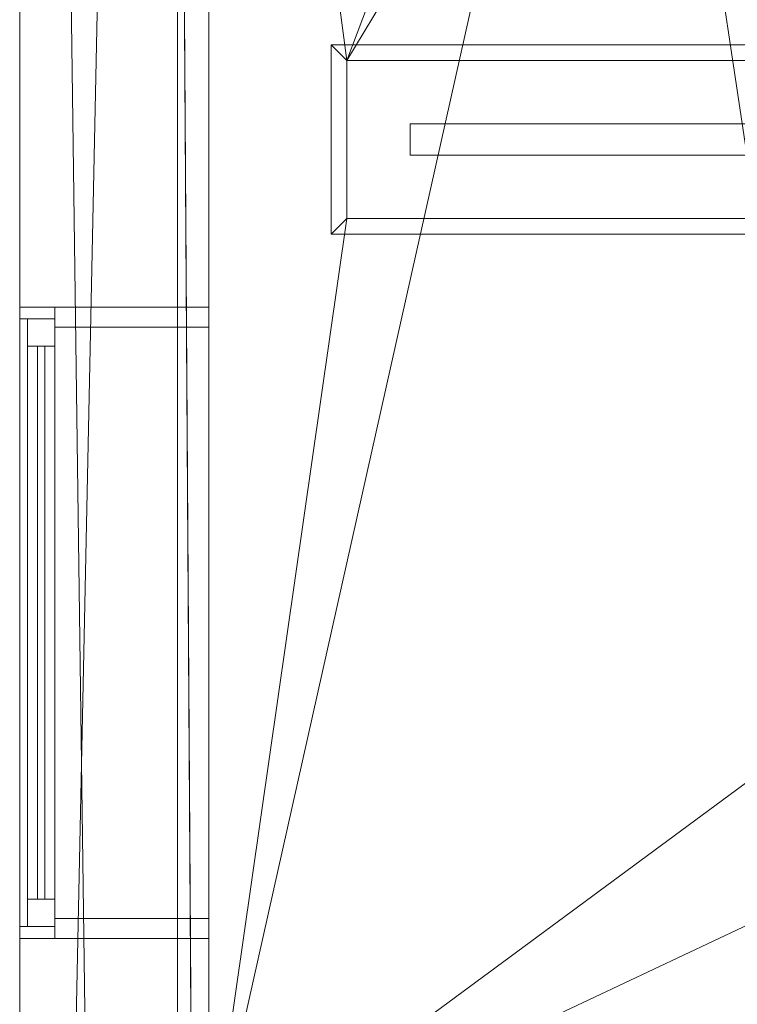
# Model space of a CAD drawing. Header units: inches. Extents: x 15 to 638, y -384 to 556.
# Tile 243 of 256: x 24 to 69, y 139 to 201. Entities that reach past the tile are written whole.
import ezdxf

# ---------------------------------------------------------------- set-up
doc = ezdxf.new("R2010")
doc.units = ezdxf.units.IN
doc.header["$MEASUREMENT"] = 0
for name, color, linetype, lineweight in [('A-CLNG', 13, 'Continuous', 9), ('A-FLOR', 192, 'Continuous', 9), ('A-GLAZ', 151, 'Continuous', 9), ('A-ROOF', 132, 'Continuous', 9), ('A-WALL', 90, 'Continuous', 9), ('E-LITE-EQPM', 6, 'Continuous', 9)]:
    doc.layers.add(name, color=color, linetype=linetype, lineweight=lineweight)

# ---------------------------------------------------------------- blocks, each defined once
blk = doc.blocks.new('Planitar-Fixed - Default 1-5505658-_3D_')
at = {"layer": 'A-GLAZ'}
mesh = blk.add_polyface(dxfattribs=at)
corners = [(-20, 6.512, 84), (20, 6.512, 84), (20, 6.512, 36), (-20, 6.512, 36), (-19.252, 6.512, 83.252), (-19.252, 6.512, 36.748), (19.252, 6.512, 36.748), (19.252, 6.512, 83.252)]
mesh.append_faces([[corners[k] for k in face] for face in [(0, 4, 5, 3), (3, 5, 6, 2)]], dxfattribs={"vtx0": -1, "vtx2": -1})
mesh.append_faces([[corners[k] for k in face] for face in [(7, 4, 0, 1), (6, 7, 1, 2)]], dxfattribs={"vtx1": -1, "vtx3": -1})
mesh = blk.add_polyface(dxfattribs=at)
corners = [(-20, 6.512, 84), (-20, 4.28, 84), (20, 4.28, 84), (20, 6.512, 84)]
mesh.append_faces([[corners[k] for k in face] for face in [(0, 1, 2, 3)]])
mesh = blk.add_polyface(dxfattribs=at)
corners = [(20, 6.512, 36), (20, 4.28, 36), (-20, 4.28, 36), (-20, 6.512, 36)]
mesh.append_faces([[corners[k] for k in face] for face in [(0, 1, 2, 3)]])
mesh = blk.add_polyface(dxfattribs=at)
corners = [(-20, 6.512, 36), (-20, 4.28, 36), (-20, 4.28, 84), (-20, 6.512, 84)]
mesh.append_faces([[corners[k] for k in face] for face in [(0, 1, 2, 3)]])
mesh = blk.add_polyface(dxfattribs=at)
corners = [(-19.252, 6.512, 83.252), (-19.252, 4.28, 83.252), (-19.252, 4.28, 36.748), (-19.252, 6.512, 36.748)]
mesh.append_faces([[corners[k] for k in face] for face in [(0, 1, 2, 3)]])
mesh = blk.add_polyface(dxfattribs=at)
corners = [(-19.252, 6.512, 36.748), (-19.252, 4.28, 36.748), (19.252, 4.28, 36.748), (19.252, 6.512, 36.748)]
mesh.append_faces([[corners[k] for k in face] for face in [(0, 1, 2, 3)]])
mesh = blk.add_polyface(dxfattribs=at)
corners = [(19.252, 6.512, 83.252), (19.252, 4.28, 83.252), (-19.252, 4.28, 83.252), (-19.252, 6.512, 83.252)]
mesh.append_faces([[corners[k] for k in face] for face in [(0, 1, 2, 3)]])
mesh = blk.add_polyface(dxfattribs=at)
corners = [(19.252, 6.512, 36.748), (19.252, 4.28, 36.748), (19.252, 4.28, 83.252), (19.252, 6.512, 83.252)]
mesh.append_faces([[corners[k] for k in face] for face in [(0, 1, 2, 3)]])
mesh = blk.add_polyface(dxfattribs=at)
corners = [(20, 6.512, 84), (20, 4.28, 84), (20, 4.28, 36), (20, 6.512, 36)]
mesh.append_faces([[corners[k] for k in face] for face in [(0, 1, 2, 3)]])
mesh = blk.add_polyface(dxfattribs=at)
corners = [(-19.252, 6.012, 83.252), (19.252, 6.012, 83.252), (19.252, 6.012, 36.748), (-19.252, 6.012, 36.748), (-17.52, 6.012, 81.52), (-17.52, 6.012, 38.48), (17.52, 6.012, 38.48), (17.52, 6.012, 81.52)]
mesh.append_faces([[corners[k] for k in face] for face in [(0, 4, 5, 3), (3, 5, 6, 2)]], dxfattribs={"vtx0": -1, "vtx2": -1})
mesh.append_faces([[corners[k] for k in face] for face in [(7, 4, 0, 1), (6, 7, 1, 2)]], dxfattribs={"vtx1": -1, "vtx3": -1})
mesh = blk.add_polyface(dxfattribs=at)
corners = [(-19.252, 6.012, 83.252), (-19.252, 4.28, 83.252), (19.252, 4.28, 83.252), (19.252, 6.012, 83.252)]
mesh.append_faces([[corners[k] for k in face] for face in [(0, 1, 2, 3)]])
mesh = blk.add_polyface(dxfattribs=at)
corners = [(19.252, 6.012, 36.748), (19.252, 4.28, 36.748), (-19.252, 4.28, 36.748), (-19.252, 6.012, 36.748)]
mesh.append_faces([[corners[k] for k in face] for face in [(0, 1, 2, 3)]])
mesh = blk.add_polyface(dxfattribs=at)
corners = [(-19.252, 6.012, 36.748), (-19.252, 4.28, 36.748), (-19.252, 4.28, 83.252), (-19.252, 6.012, 83.252)]
mesh.append_faces([[corners[k] for k in face] for face in [(0, 1, 2, 3)]])
mesh = blk.add_polyface(dxfattribs=at)
corners = [(-17.52, 6.012, 81.52), (-17.52, 4.28, 81.52), (-17.52, 4.28, 38.48), (-17.52, 6.012, 38.48)]
mesh.append_faces([[corners[k] for k in face] for face in [(0, 1, 2, 3)]])
mesh = blk.add_polyface(dxfattribs=at)
corners = [(-17.52, 6.012, 38.48), (-17.52, 4.28, 38.48), (17.52, 4.28, 38.48), (17.52, 6.012, 38.48)]
mesh.append_faces([[corners[k] for k in face] for face in [(0, 1, 2, 3)]])
mesh = blk.add_polyface(dxfattribs=at)
corners = [(17.52, 6.012, 81.52), (17.52, 4.28, 81.52), (-17.52, 4.28, 81.52), (-17.52, 6.012, 81.52)]
mesh.append_faces([[corners[k] for k in face] for face in [(0, 1, 2, 3)]])
mesh = blk.add_polyface(dxfattribs=at)
corners = [(17.52, 6.012, 38.48), (17.52, 4.28, 38.48), (17.52, 4.28, 81.52), (17.52, 6.012, 81.52)]
mesh.append_faces([[corners[k] for k in face] for face in [(0, 1, 2, 3)]])
mesh = blk.add_polyface(dxfattribs=at)
corners = [(19.252, 6.012, 83.252), (19.252, 4.28, 83.252), (19.252, 4.28, 36.748), (19.252, 6.012, 36.748)]
mesh.append_faces([[corners[k] for k in face] for face in [(0, 1, 2, 3)]])
at = {"layer": 'A-GLAZ', "transparency": 33554471}
mesh = blk.add_polyface(dxfattribs=at)
corners = [(17.52, 5.382, 81.52), (17.52, 5.382, 38.48), (-17.52, 5.382, 38.48), (-17.52, 5.382, 81.52)]
mesh.append_faces([[corners[k] for k in face] for face in [(0, 1, 2, 3)]])
mesh = blk.add_polyface(dxfattribs=at)
corners = [(-17.52, 5.382, 81.52), (-17.52, 4.909, 81.52), (17.52, 4.909, 81.52), (17.52, 5.382, 81.52)]
mesh.append_faces([[corners[k] for k in face] for face in [(0, 1, 2, 3)]])
mesh = blk.add_polyface(dxfattribs=at)
corners = [(17.52, 5.382, 38.48), (17.52, 4.909, 38.48), (-17.52, 4.909, 38.48), (-17.52, 5.382, 38.48)]
mesh.append_faces([[corners[k] for k in face] for face in [(0, 1, 2, 3)]])
mesh = blk.add_polyface(dxfattribs=at)
corners = [(-17.52, 5.382, 38.48), (-17.52, 4.909, 38.48), (-17.52, 4.909, 81.52), (-17.52, 5.382, 81.52)]
mesh.append_faces([[corners[k] for k in face] for face in [(0, 1, 2, 3)]])
mesh = blk.add_polyface(dxfattribs=at)
corners = [(17.52, 5.382, 81.52), (17.52, 4.909, 81.52), (17.52, 4.909, 38.48), (17.52, 5.382, 38.48)]
mesh.append_faces([[corners[k] for k in face] for face in [(0, 1, 2, 3)]])
mesh = blk.add_polyface(dxfattribs=at)
corners = [(-17.52, 4.909, 38.48), (17.52, 4.909, 38.48), (17.52, 4.909, 81.52), (-17.52, 4.909, 81.52)]
mesh.append_faces([[corners[k] for k in face] for face in [(0, 1, 2, 3)]])
at = {"layer": 'A-GLAZ'}
mesh = blk.add_polyface(dxfattribs=at)
corners = [(-20, 4.28, 84), (-20, 4.28, 36), (20, 4.28, 36), (20, 4.28, 84), (-19.252, 4.28, 83.252), (19.252, 4.28, 83.252), (19.252, 4.28, 36.748), (-19.252, 4.28, 36.748)]
mesh.append_faces([[corners[k] for k in face] for face in [(3, 5, 6, 2), (2, 6, 7, 1)]], dxfattribs={"vtx0": -1, "vtx2": -1})
mesh.append_faces([[corners[k] for k in face] for face in [(4, 5, 3, 0), (7, 4, 0, 1)]], dxfattribs={"vtx1": -1, "vtx3": -1})
mesh = blk.add_polyface(dxfattribs=at)
corners = [(-20, 4.28, 84), (20, 4.28, 84), (20, 4.28, 36), (-20, 4.28, 36), (-18.74, 4.28, 82.74), (-18.74, 4.28, 37.26), (18.74, 4.28, 37.26), (18.74, 4.28, 82.74)]
mesh.append_faces([[corners[k] for k in face] for face in [(0, 4, 5, 3), (3, 5, 6, 2)]], dxfattribs={"vtx0": -1, "vtx2": -1})
mesh.append_faces([[corners[k] for k in face] for face in [(7, 4, 0, 1), (6, 7, 1, 2)]], dxfattribs={"vtx1": -1, "vtx3": -1})
mesh = blk.add_polyface(dxfattribs=at)
corners = [(-20, 4.28, 84), (-20, -5.488, 84), (20, -5.488, 84), (20, 4.28, 84)]
mesh.append_faces([[corners[k] for k in face] for face in [(0, 1, 2, 3)]])
mesh = blk.add_polyface(dxfattribs=at)
corners = [(20, 4.28, 36), (20, -5.488, 36), (-20, -5.488, 36), (-20, 4.28, 36)]
mesh.append_faces([[corners[k] for k in face] for face in [(0, 1, 2, 3)]])
mesh = blk.add_polyface(dxfattribs=at)
corners = [(-20, 4.28, 36), (-20, -5.488, 36), (-20, -5.488, 84), (-20, 4.28, 84)]
mesh.append_faces([[corners[k] for k in face] for face in [(0, 1, 2, 3)]])
mesh = blk.add_polyface(dxfattribs=at)
corners = [(-19.252, 4.28, 83.252), (-19.252, 4.28, 36.748), (19.252, 4.28, 36.748), (19.252, 4.28, 83.252), (-17.52, 4.28, 81.52), (17.52, 4.28, 81.52), (17.52, 4.28, 38.48), (-17.52, 4.28, 38.48)]
mesh.append_faces([[corners[k] for k in face] for face in [(3, 5, 6, 2), (2, 6, 7, 1)]], dxfattribs={"vtx0": -1, "vtx2": -1})
mesh.append_faces([[corners[k] for k in face] for face in [(4, 5, 3, 0), (7, 4, 0, 1)]], dxfattribs={"vtx1": -1, "vtx3": -1})
mesh = blk.add_polyface(dxfattribs=at)
corners = [(-18.74, 4.28, 82.74), (-18.74, -5.488, 82.74), (-18.74, -5.488, 37.26), (-18.74, 4.28, 37.26)]
mesh.append_faces([[corners[k] for k in face] for face in [(0, 1, 2, 3)]])
mesh = blk.add_polyface(dxfattribs=at)
corners = [(-18.74, 4.28, 37.26), (-18.74, -5.488, 37.26), (18.74, -5.488, 37.26), (18.74, 4.28, 37.26)]
mesh.append_faces([[corners[k] for k in face] for face in [(0, 1, 2, 3)]])
mesh = blk.add_polyface(dxfattribs=at)
corners = [(18.74, 4.28, 82.74), (18.74, -5.488, 82.74), (-18.74, -5.488, 82.74), (-18.74, 4.28, 82.74)]
mesh.append_faces([[corners[k] for k in face] for face in [(0, 1, 2, 3)]])
mesh = blk.add_polyface(dxfattribs=at)
corners = [(18.74, 4.28, 37.26), (18.74, -5.488, 37.26), (18.74, -5.488, 82.74), (18.74, 4.28, 82.74)]
mesh.append_faces([[corners[k] for k in face] for face in [(0, 1, 2, 3)]])
mesh = blk.add_polyface(dxfattribs=at)
corners = [(20, 4.28, 84), (20, -5.488, 84), (20, -5.488, 36), (20, 4.28, 36)]
mesh.append_faces([[corners[k] for k in face] for face in [(0, 1, 2, 3)]])
mesh = blk.add_polyface(dxfattribs=at)
corners = [(-20, -5.488, 84), (-20, -5.488, 36), (20, -5.488, 36), (20, -5.488, 84), (-18.74, -5.488, 82.74), (18.74, -5.488, 82.74), (18.74, -5.488, 37.26), (-18.74, -5.488, 37.26)]
mesh.append_faces([[corners[k] for k in face] for face in [(3, 5, 6, 2), (2, 6, 7, 1)]], dxfattribs={"vtx0": -1, "vtx2": -1})
mesh.append_faces([[corners[k] for k in face] for face in [(4, 5, 3, 0), (7, 4, 0, 1)]], dxfattribs={"vtx1": -1, "vtx3": -1})
blk = doc.blocks.new('Recessed Fluorescent Light - Default 1-5513402-_3D_')
at = {"layer": 'E-LITE-EQPM'}
for p, q in [((-24, -6, 99), (-24, 6, 99)), ((-24, 6, 99), (24, 6, 99)), ((24, 6, 99), (24, 0, 99)), ((-23, 5, 99), (-23, -5, 99)), ((23, 5, 99), (-23, 5, 99)), ((23, 0, 99), (23, 5, 99)), ((19, 1, 99), (-19, 1, 99)), ((-19, 1, 99), (-19, -1, 99)), ((19, 0, 99), (19, 1, 99)), ((19, -1, 99), (19, 0, 99)), ((23, -5, 99), (23, 0, 99)), ((24, 0, 99), (24, -6, 99)), ((-19, -1, 99), (19, -1, 99)), ((-23, -5, 99), (23, -5, 99)), ((24, -6, 99), (-24, -6, 99))]:
    blk.add_line(p, q, dxfattribs=at)
mesh = blk.add_polyface(dxfattribs=at)
corners = [(-24, 6, 99), (-24, -6, 99), (24, -6, 99), (24, 6, 99)]
mesh.append_faces([[corners[k] for k in face] for face in [(0, 1, 2, 3)]])
mesh = blk.add_polyface(dxfattribs=at)
corners = [(24, -6, 98), (-24, -6, 98), (-24, 6, 98), (24, 6, 98)]
mesh.append_faces([[corners[k] for k in face] for face in [(0, 1, 2, 3)]])
mesh = blk.add_polyface(dxfattribs=at)
corners = [(24, 6, 99), (24, 6, 98), (-24, 6, 98), (-24, 6, 99)]
mesh.append_faces([[corners[k] for k in face] for face in [(0, 1, 2, 3)]])
mesh = blk.add_polyface(dxfattribs=at)
corners = [(-24, 6, 99), (-24, 6, 98), (-24, -6, 98), (-24, -6, 99)]
mesh.append_faces([[corners[k] for k in face] for face in [(0, 1, 2, 3)]])
mesh = blk.add_polyface(dxfattribs=at)
corners = [(-24, -6, 98), (24, -6, 98), (24, 0, 98), (24, 6, 98), (-24, 6, 98), (23, 5, 98), (23, 0, 98), (23, -5, 98), (-23, -5, 98), (-23, 5, 98)]
mesh.append_faces([[corners[k] for k in face] for face in [(8, 0, 1, 7), (7, 1, 2, 6)]], dxfattribs={"vtx0": -1, "vtx2": -1})
mesh.append_faces([[corners[k] for k in face] for face in [(3, 4, 9, 5), (8, 9, 4, 0), (2, 3, 5, 6)]], dxfattribs={"vtx1": -1, "vtx3": -1})
mesh = blk.add_polyface(dxfattribs=at)
corners = [(-24, -6, 96), (-24, 6, 96), (24, 6, 96), (24, 0, 96), (24, -6, 96), (23, 5, 96), (-23, 5, 96), (-23, -5, 96), (23, -5, 96), (23, 0, 96)]
mesh.append_faces([[corners[k] for k in face] for face in [(6, 1, 2, 5), (5, 2, 3, 9)]], dxfattribs={"vtx0": -1, "vtx2": -1})
mesh.append_faces([[corners[k] for k in face] for face in [(4, 0, 7, 8), (6, 7, 0, 1), (3, 4, 8, 9)]], dxfattribs={"vtx1": -1, "vtx3": -1})
mesh = blk.add_polyface(dxfattribs=at)
corners = [(24, 6, 98), (24, 6, 96), (-24, 6, 96), (-24, 6, 98)]
mesh.append_faces([[corners[k] for k in face] for face in [(0, 1, 2, 3)]])
mesh = blk.add_polyface(dxfattribs=at)
corners = [(-24, 6, 98), (-24, 6, 96), (-24, -6, 96), (-24, -6, 98)]
mesh.append_faces([[corners[k] for k in face] for face in [(0, 1, 2, 3)]])
mesh = blk.add_polyface(dxfattribs=at)
corners = [(24, -6, 99), (24, -6, 98), (24, 6, 98), (24, 6, 99)]
mesh.append_faces([[corners[k] for k in face] for face in [(0, 1, 2, 3)]])
mesh = blk.add_polyface(dxfattribs=at)
corners = [(24, 0, 98), (24, 0, 96), (24, 6, 96), (24, 6, 98)]
mesh.append_faces([[corners[k] for k in face] for face in [(0, 1, 2, 3)]])
mesh = blk.add_polyface(dxfattribs=at)
corners = [(-23, -5, 98), (-23, -5, 96), (-23, 5, 96), (-23, 5, 98)]
mesh.append_faces([[corners[k] for k in face] for face in [(0, 1, 2, 3)]])
mesh = blk.add_polyface(dxfattribs=at)
corners = [(-23, 5, 98), (-23, 5, 96), (23, 5, 96), (23, 5, 98)]
mesh.append_faces([[corners[k] for k in face] for face in [(0, 1, 2, 3)]])
mesh = blk.add_polyface(dxfattribs=at)
corners = [(23, 5, 98), (23, 5, 96), (23, 0, 96), (23, 0, 98)]
mesh.append_faces([[corners[k] for k in face] for face in [(0, 1, 2, 3)]])
mesh = blk.add_polyface(dxfattribs=at)
corners = [(23, 0, 98), (23, 0, 96), (23, -5, 96), (23, -5, 98)]
mesh.append_faces([[corners[k] for k in face] for face in [(0, 1, 2, 3)]])
mesh = blk.add_polyface(dxfattribs=at)
corners = [(24, -6, 98), (24, -6, 96), (24, 0, 96), (24, 0, 98)]
mesh.append_faces([[corners[k] for k in face] for face in [(0, 1, 2, 3)]])
mesh = blk.add_polyface(dxfattribs=at)
corners = [(23, -5, 98), (23, -5, 96), (-23, -5, 96), (-23, -5, 98)]
mesh.append_faces([[corners[k] for k in face] for face in [(0, 1, 2, 3)]])
mesh = blk.add_polyface(dxfattribs=at)
corners = [(-24, -6, 99), (-24, -6, 98), (24, -6, 98), (24, -6, 99)]
mesh.append_faces([[corners[k] for k in face] for face in [(0, 1, 2, 3)]])
mesh = blk.add_polyface(dxfattribs=at)
corners = [(-24, -6, 98), (-24, -6, 96), (24, -6, 96), (24, -6, 98)]
mesh.append_faces([[corners[k] for k in face] for face in [(0, 1, 2, 3)]])

msp = doc.modelspace()

# ---------------------------------------------------------------- block references
at = {"layer": 'A-GLAZ', "transparency": 33554471, "rotation": 89.99999999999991}
msp.add_blockref('Planitar-Fixed - Default 1-5505658-_3D_', (30.504, 162.75), dxfattribs=at)
at = {"layer": 'E-LITE-EQPM'}
msp.add_blockref('Recessed Fluorescent Light - Default 1-5513402-_3D_', (67.742, 193.375, 8), dxfattribs=at)

# ---------------------------------------------------------------- meshes
at = {"layer": 'A-CLNG'}
mesh = msp.add_polyface(dxfattribs=at)
corners = [(35.992, 264.375, 106.047), (35.992, 127.5, 106.047), (91.492, 127.5, 106.047), (91.492, 264.375, 106.047), (72.742, 257.186, 106.047), (72.742, 244.686, 106.047), (62.242, 244.686, 106.047), (62.242, 257.186, 106.047), (75.492, 156.625, 106.047), (87.992, 156.625, 106.047), (87.992, 146.125, 106.047), (75.492, 146.125, 106.047)]
mesh.append_faces([[corners[k] for k in face] for face in [(11, 1, 2, 10)]], dxfattribs={"vtx0": -1, "vtx2": -1})
mesh.append_faces([[corners[k] for k in face] for face in [(3, 4, 5, 9), (1, 11, 8, 6)]], dxfattribs={"vtx0": -1, "vtx2": -1, "vtx3": -1})
mesh.append_faces([[corners[k] for k in face] for face in [(6, 7, 0, 1), (3, 0, 7, 4), (5, 6, 8, 9), (9, 10, 2, 3)]], dxfattribs={"vtx1": -1, "vtx3": -1})
mesh = msp.add_polyface(dxfattribs=at)
corners = [(35.992, 264.375, 104), (91.492, 264.375, 104), (91.492, 127.5, 104), (35.992, 127.5, 104), (72.742, 257.186, 104), (62.242, 257.186, 104), (62.242, 244.686, 104), (72.742, 244.686, 104), (90.742, 198.375, 104), (44.742, 198.375, 104), (44.742, 188.375, 104), (90.742, 188.375, 104), (75.492, 156.625, 104), (75.492, 146.125, 104), (87.992, 146.125, 104), (87.992, 156.625, 104)]
mesh.append_faces([[corners[k] for k in face] for face in [(13, 3, 12), (4, 1, 7)]], dxfattribs={"vtx0": -1, "vtx1": -1})
mesh.append_faces([[corners[k] for k in face] for face in [(6, 9, 0, 5)]], dxfattribs={"vtx0": -1, "vtx1": -1, "vtx2": -1})
mesh.append_faces([[corners[k] for k in face] for face in [(7, 1, 8, 9)]], dxfattribs={"vtx0": -1, "vtx1": -1, "vtx3": -1})
mesh.append_faces([[corners[k] for k in face] for face in [(11, 15, 12), (2, 11, 8, 1), (9, 6, 7), (5, 0, 1, 4)]], dxfattribs={"vtx0": -1, "vtx2": -1})
mesh.append_faces([[corners[k] for k in face] for face in [(2, 14, 15, 11)]], dxfattribs={"vtx0": -1, "vtx2": -1, "vtx3": -1})
mesh.append_faces([[corners[k] for k in face] for face in [(10, 11, 12, 3)]], dxfattribs={"vtx1": -1, "vtx2": -1, "vtx3": -1})
mesh.append_faces([[corners[k] for k in face] for face in [(2, 3, 13, 14), (9, 10, 3, 0)]], dxfattribs={"vtx1": -1, "vtx3": -1})
mesh = msp.add_polyface(dxfattribs=at)
corners = [(35.992, 264.375, 106.047), (35.992, 264.375, 104), (35.992, 127.5, 104), (35.992, 127.5, 106.047)]
mesh.append_faces([[corners[k] for k in face] for face in [(0, 1, 2, 3)]])
mesh = msp.add_polyface(dxfattribs=at)
corners = [(44.742, 198.375, 106), (44.742, 198.375, 104), (90.742, 198.375, 104), (90.742, 198.375, 106)]
mesh.append_faces([[corners[k] for k in face] for face in [(0, 1, 2, 3)]])
mesh = msp.add_polyface(dxfattribs=at)
corners = [(44.742, 188.375, 106), (44.742, 188.375, 104), (44.742, 198.375, 104), (44.742, 198.375, 106)]
mesh.append_faces([[corners[k] for k in face] for face in [(0, 1, 2, 3)]])
mesh = msp.add_polyface(dxfattribs=at)
corners = [(90.742, 188.375, 106), (44.742, 188.375, 106), (44.742, 198.375, 106), (90.742, 198.375, 106)]
mesh.append_faces([[corners[k] for k in face] for face in [(0, 1, 2, 3)]])
mesh = msp.add_polyface(dxfattribs=at)
corners = [(90.742, 188.375, 106), (90.742, 188.375, 104), (44.742, 188.375, 104), (44.742, 188.375, 106)]
mesh.append_faces([[corners[k] for k in face] for face in [(0, 1, 2, 3)]])
at = {"layer": 'A-FLOR'}
mesh = msp.add_polyface(dxfattribs=at)
corners = [(34.992, -40.32, -2), (35.992, -40.32, -2), (35.992, 270, -2), (33.992, 270, -2), (33.992, 351, -2), (31.992, 351, -2), (31.992, 443, -2), (171.25, 443, -2), (171.25, 444, -2), (478.25, 444, -2), (478.25, 445.5, -2), (612, 445.5, -2), (612, 273.5, -2), (610, 273.5, -2), (610, -38.57, -2), (614.75, -38.57, -2), (614.75, -307.5, -2), (528, -307.5, -2), (528, -314.25, -2), (184.75, -314.25, -2), (184.75, -279.55, -2), (109.75, -279.55, -2), (109.75, -229.75, -2), (132.5, -229.75, -2), (132.5, -176.25, -2), (34.992, -176.25, -2)]
mesh.append_faces([[corners[k] for k in face] for face in [(14, 17, 24)]], dxfattribs={"vtx0": -1, "vtx1": -1, "vtx2": -1})
mesh.append_faces([[corners[k] for k in face] for face in [(20, 23, 24, 17)]], dxfattribs={"vtx0": -1, "vtx2": -1, "vtx3": -1})
mesh.append_faces([[corners[k] for k in face] for face in [(19, 20, 17, 18)]], dxfattribs={"vtx1": -1})
mesh.append_faces([[corners[k] for k in face] for face in [(1, 2, 14, 24), (13, 14, 2, 7)]], dxfattribs={"vtx1": -1, "vtx2": -1, "vtx3": -1})
mesh.append_faces([[corners[k] for k in face] for face in [(25, 0, 1, 24), (21, 22, 23, 20), (9, 10, 11)]], dxfattribs={"vtx2": -1})
mesh.append_faces([[corners[k] for k in face] for face in [(2, 3, 4, 7), (7, 8, 9, 13), (11, 12, 13, 9)]], dxfattribs={"vtx2": -1, "vtx3": -1})
mesh.append_faces([[corners[k] for k in face] for face in [(4, 5, 6, 7), (14, 15, 16, 17)]], dxfattribs={"vtx3": -1})
mesh = msp.add_polyface(dxfattribs=at)
corners = [(34.992, -40.32), (34.992, -176.25), (132.5, -176.25), (132.5, -229.75), (109.75, -229.75), (109.75, -279.55), (184.75, -279.55), (184.75, -314.25), (528, -314.25), (528, -307.5), (614.75, -307.5), (614.75, -38.57), (610, -38.57), (610, 273.5), (612, 273.5), (612, 445.5), (478.25, 445.5), (478.25, 444), (171.25, 444), (171.25, 443), (31.992, 443), (31.992, 351), (33.992, 351), (33.992, 270), (35.992, 270), (35.992, -40.32)]
mesh.append_faces([[corners[k] for k in face] for face in [(9, 6, 7, 8)]], dxfattribs={"vtx0": -1})
mesh.append_faces([[corners[k] for k in face] for face in [(3, 6, 2)]], dxfattribs={"vtx0": -1, "vtx1": -1})
mesh.append_faces([[corners[k] for k in face] for face in [(2, 6, 9, 12)]], dxfattribs={"vtx0": -1, "vtx1": -1, "vtx2": -1, "vtx3": -1})
mesh.append_faces([[corners[k] for k in face] for face in [(24, 12, 13, 19), (12, 24, 25, 2)]], dxfattribs={"vtx0": -1, "vtx2": -1, "vtx3": -1})
mesh.append_faces([[corners[k] for k in face] for face in [(16, 17, 15)]], dxfattribs={"vtx1": -1})
mesh.append_faces([[corners[k] for k in face] for face in [(10, 11, 12, 9), (20, 21, 22, 19)]], dxfattribs={"vtx2": -1})
mesh.append_faces([[corners[k] for k in face] for face in [(13, 14, 15, 17), (17, 18, 19, 13), (22, 23, 24, 19)]], dxfattribs={"vtx2": -1, "vtx3": -1})
mesh.append_faces([[corners[k] for k in face] for face in [(3, 4, 5, 6), (25, 0, 1, 2)]], dxfattribs={"vtx3": -1})
mesh = msp.add_polyface(dxfattribs=at)
corners = [(35.992, -40.32, -2), (35.992, -40.32), (35.992, 270), (35.992, 270, -2)]
mesh.append_faces([[corners[k] for k in face] for face in [(0, 1, 2, 3)]])
at = {"layer": 'A-ROOF'}
mesh = msp.add_polyface(dxfattribs=at)
corners = [(614, 445.5, 132), (614, -33.5, 132), (33.992, -33.5, 132), (33.992, 445.5, 132)]
mesh.append_faces([[corners[k] for k in face] for face in [(0, 1, 2, 3)]])
mesh = msp.add_polyface(dxfattribs=at)
corners = [(33.992, 445.5, 143.5), (33.992, -33.5, 143.5), (614, -33.5, 143.5), (614, 445.5, 143.5)]
mesh.append_faces([[corners[k] for k in face] for face in [(0, 1, 2, 3)]])
mesh = msp.add_polyface(dxfattribs=at)
corners = [(33.992, 445.5, 143.5), (33.992, 445.5, 132), (33.992, -33.5, 132), (33.992, -33.5, 143.5)]
mesh.append_faces([[corners[k] for k in face] for face in [(0, 1, 2, 3)]])
at = {"layer": 'A-WALL'}
mesh = msp.add_polyface(dxfattribs=at)
corners = [(23.992, -33.57, 132), (23.992, -33.57, 150), (23.992, 455.5, 150), (23.992, 455.5, 132)]
mesh.append_faces([[corners[k] for k in face] for face in [(2, 3, 0, 1)]])
mesh = msp.add_polyface(dxfattribs=at)
corners = [(33.992, 455.5, 132), (33.992, 445.5, 132), (33.992, -33.57, 132), (32.492, -33.57, 132), (23.992, -33.57, 132), (23.992, 455.5, 132)]
mesh.append_faces([[corners[k] for k in face] for face in [(5, 0, 1, 4)]], dxfattribs={"vtx2": -1})
mesh.append_faces([[corners[k] for k in face] for face in [(1, 2, 3, 4)]], dxfattribs={"vtx3": -1})
mesh = msp.add_polyface(dxfattribs=at)
corners = [(33.992, -33.57, 150), (33.992, 445.5, 150), (33.992, 455.5, 150), (23.992, 455.5, 150), (23.992, -33.57, 150)]
mesh.append_faces([[corners[k] for k in face] for face in [(1, 4, 0)]], dxfattribs={"vtx0": -1})
mesh.append_faces([[corners[k] for k in face] for face in [(3, 4, 1, 2)]], dxfattribs={"vtx1": -1})
mesh = msp.add_polyface(dxfattribs=at)
corners = [(33.992, -33.57, 132), (33.992, 445.5, 132), (33.992, 455.5, 132), (33.992, 455.5, 150), (33.992, 445.5, 150), (33.992, -33.57, 150)]
mesh.append_faces([[corners[k] for k in face] for face in [(5, 0, 1, 4), (2, 3, 4, 1)]], dxfattribs={"vtx2": -1})
mesh = msp.add_polyface(dxfattribs=at)
corners = [(23.992, 443.5, -16), (23.992, -37.07, -16), (23.992, -37.07, -6), (23.992, 443.5, -6)]
mesh.append_faces([[corners[k] for k in face] for face in [(3, 0, 1, 2)]])
mesh = msp.add_polyface(dxfattribs=at)
corners = [(23.992, -37.07, -16), (23.992, 443.5, -16), (33.992, 443.5, -16), (33.992, -37.07, -16), (30.492, -37.07, -16)]
mesh.append_faces([[corners[k] for k in face] for face in [(0, 1, 4)]], dxfattribs={"vtx1": -1})
mesh.append_faces([[corners[k] for k in face] for face in [(2, 3, 4, 1)]], dxfattribs={"vtx2": -1})
mesh = msp.add_polyface(dxfattribs=at)
corners = [(23.992, -37.07, -6), (33.992, -37.07, -6), (33.992, 443.5, -6), (23.992, 443.5, -6)]
mesh.append_faces([[corners[k] for k in face] for face in [(0, 1, 2, 3)]])
mesh = msp.add_polyface(dxfattribs=at)
corners = [(33.992, 443.5, -6), (33.992, -37.07, -6), (33.992, -37.07, -16), (33.992, 443.5, -16)]
mesh.append_faces([[corners[k] for k in face] for face in [(0, 1, 2, 3)]])
mesh = msp.add_polyface(dxfattribs=at)
corners = [(23.992, -40.32, -6), (23.992, -40.32), (23.992, -37.07), (23.992, -37.07, 131), (23.992, 270, 131), (23.992, 270, -6), (23.992, 142.75, 36), (23.992, 182.75, 36), (23.992, 182.75, 84), (23.992, 142.75, 84), (23.992, 64.75, 36), (23.992, 104.75, 36), (23.992, 104.75, 84), (23.992, 64.75, 84), (23.992, -14.57, 36), (23.992, 25.43, 36), (23.992, 25.43, 84), (23.992, -14.57, 84)]
mesh.append_faces([[corners[k] for k in face] for face in [(15, 0, 2, 14)]], dxfattribs={"vtx0": -1, "vtx1": -1, "vtx2": -1})
mesh.append_faces([[corners[k] for k in face] for face in [(0, 15, 10, 11)]], dxfattribs={"vtx0": -1, "vtx1": -1, "vtx3": -1})
mesh.append_faces([[corners[k] for k in face] for face in [(5, 7, 8, 4), (6, 11, 12, 9), (4, 8, 9), (3, 12, 13), (16, 13, 10, 15)]], dxfattribs={"vtx0": -1, "vtx2": -1})
mesh.append_faces([[corners[k] for k in face] for face in [(12, 3, 4, 9)]], dxfattribs={"vtx0": -1, "vtx2": -1, "vtx3": -1})
mesh.append_faces([[corners[k] for k in face] for face in [(5, 0, 11)]], dxfattribs={"vtx1": -1, "vtx2": -1})
mesh.append_faces([[corners[k] for k in face] for face in [(6, 7, 5, 11), (16, 17, 3, 13)]], dxfattribs={"vtx1": -1, "vtx2": -1, "vtx3": -1})
mesh.append_faces([[corners[k] for k in face] for face in [(17, 14, 2, 3)]], dxfattribs={"vtx1": -1, "vtx3": -1})
mesh.append_faces([[corners[k] for k in face] for face in [(0, 1, 2)]], dxfattribs={"vtx2": -1})
mesh = msp.add_polyface(dxfattribs=at)
corners = [(35.992, 270, -6), (35.992, -40.32, -6), (23.992, -40.32, -6), (23.992, 270, -6), (33.992, 270, -6)]
mesh.append_faces([[corners[k] for k in face] for face in [(0, 1, 4)]], dxfattribs={"vtx1": -1})
mesh.append_faces([[corners[k] for k in face] for face in [(2, 3, 4, 1)]], dxfattribs={"vtx2": -1})
mesh = msp.add_polyface(dxfattribs=at)
corners = [(35.992, -37.07, 131), (35.992, 270, 131), (33.992, 270, 131), (23.992, 270, 131), (23.992, -37.07, 131)]
mesh.append_faces([[corners[k] for k in face] for face in [(0, 1, 2)]], dxfattribs={"vtx2": -1})
mesh.append_faces([[corners[k] for k in face] for face in [(2, 3, 4, 0)]], dxfattribs={"vtx3": -1})
mesh = msp.add_polyface(dxfattribs=at)
corners = [(35.992, -40.32, -6), (35.992, 270, -6), (35.992, 270), (35.992, 270, 131), (35.992, -37.07, 131), (35.992, -37.07), (35.992, -40.32), (35.992, 142.75, 36), (35.992, 142.75, 84), (35.992, 182.75, 84), (35.992, 182.75, 36), (35.992, 64.75, 36), (35.992, 64.75, 84), (35.992, 104.75, 84), (35.992, 104.75, 36), (35.992, -14.57, 36), (35.992, -14.57, 84), (35.992, 25.43, 84), (35.992, 25.43, 36)]
mesh.append_faces([[corners[k] for k in face] for face in [(11, 18, 0, 14), (1, 7, 14, 0)]], dxfattribs={"vtx0": -1, "vtx1": -1, "vtx2": -1})
mesh.append_faces([[corners[k] for k in face] for face in [(5, 15, 16, 4), (13, 3, 4, 12)]], dxfattribs={"vtx0": -1, "vtx2": -1})
mesh.append_faces([[corners[k] for k in face] for face in [(4, 16, 17, 12)]], dxfattribs={"vtx0": -1, "vtx2": -1, "vtx3": -1})
mesh.append_faces([[corners[k] for k in face] for face in [(6, 0, 5)]], dxfattribs={"vtx1": -1})
mesh.append_faces([[corners[k] for k in face] for face in [(18, 15, 5, 0), (8, 9, 3, 13)]], dxfattribs={"vtx1": -1, "vtx2": -1, "vtx3": -1})
mesh.append_faces([[corners[k] for k in face] for face in [(17, 18, 11, 12), (13, 14, 7, 8), (1, 2, 10, 7), (9, 10, 2, 3)]], dxfattribs={"vtx1": -1, "vtx3": -1})
mesh = msp.add_polyface(dxfattribs=at)
corners = [(35.992, 142.75, 84), (23.992, 142.75, 84), (23.992, 182.75, 84), (35.992, 182.75, 84)]
mesh.append_faces([[corners[k] for k in face] for face in [(0, 1, 2, 3)]])
mesh = msp.add_polyface(dxfattribs=at)
corners = [(35.992, 182.75, 84), (23.992, 182.75, 84), (23.992, 182.75, 36), (35.992, 182.75, 36)]
mesh.append_faces([[corners[k] for k in face] for face in [(0, 1, 2, 3)]])
mesh = msp.add_polyface(dxfattribs=at)
corners = [(35.992, 182.75, 36), (23.992, 182.75, 36), (23.992, 142.75, 36), (35.992, 142.75, 36)]
mesh.append_faces([[corners[k] for k in face] for face in [(0, 1, 2, 3)]])
mesh = msp.add_polyface(dxfattribs=at)
corners = [(35.992, 142.75, 36), (23.992, 142.75, 36), (23.992, 142.75, 84), (35.992, 142.75, 84)]
mesh.append_faces([[corners[k] for k in face] for face in [(0, 1, 2, 3)]])

doc.saveas('drawing.dxf')
